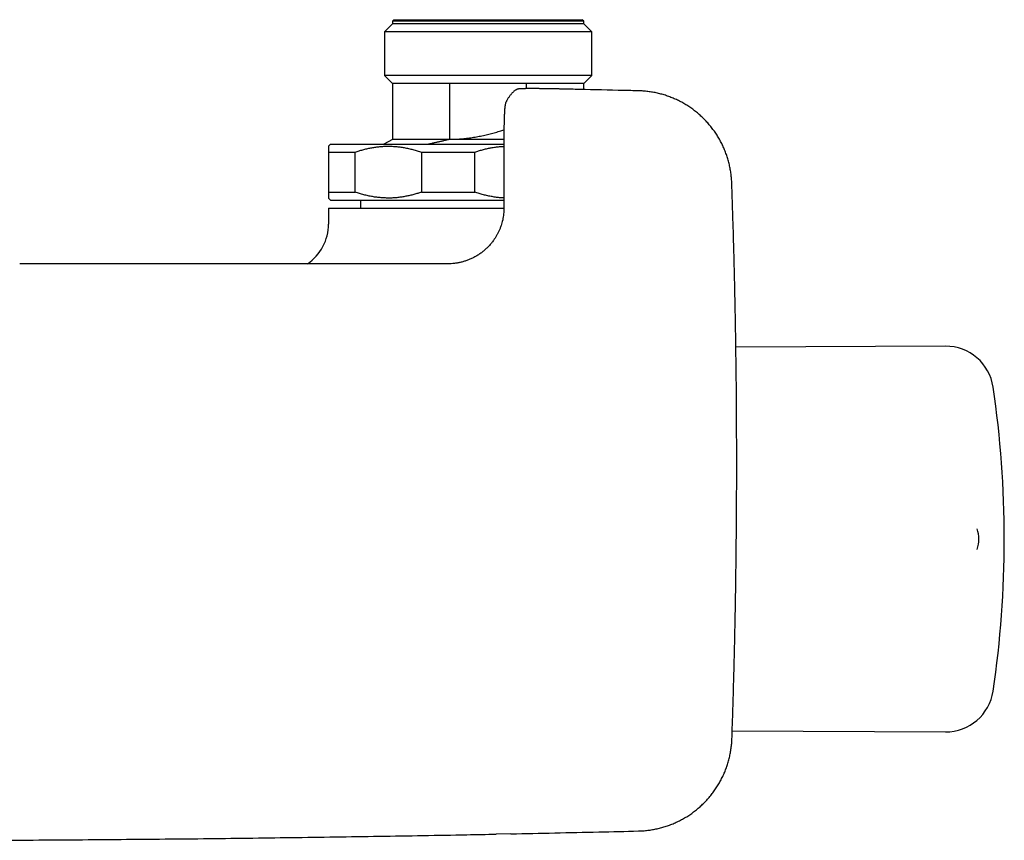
# Model space of a CAD drawing. Header units: millimetres. Extents: x 8 to 806, y 12 to 1720.
# Tile 6 of 131: x 453 to 576, y 757 to 860. Entities that reach past the tile are written whole.
import ezdxf

# ---------------------------------------------------------------- set-up
doc = ezdxf.new("R2010")
doc.units = ezdxf.units.MM

msp = doc.modelspace()

# ---------------------------------------------------------------- linework, layer by layer
at = {"color": 7, "linetype": 'Continuous', "lineweight": 30}
for p, q in [((499.5, 859.71), (498.5, 858.71)), ((499.7, 860.21), (499.5, 860.01)), ((499.5, 860.01), (499.5, 859.71)), ((511.5, 860.01), (499.5, 860.01)), ((511.5, 859.71), (499.5, 859.71)), ((499.7, 860.21), (511.5, 860.21)), ((511.5, 860.21), (523.3, 860.21)), ((523.5, 860.01), (511.5, 860.01)), ((523.5, 859.71), (511.5, 859.71)), ((523.5, 860.01), (523.3, 860.21)), ((523.5, 859.71), (523.5, 860.01)), ((524.5, 858.71), (523.5, 859.71)), ((498.5, 858.71), (498.5, 853.21)), ((511.5, 858.71), (498.5, 858.71)), ((524.5, 858.71), (511.5, 858.71)), ((524.5, 853.21), (524.5, 858.71)), ((498.5, 853.21), (499.5, 852.21)), ((511.5, 853.21), (498.5, 853.21)), ((499.5, 852.21), (499.5, 845.21)), ((506.7, 852.21), (499.5, 852.21)), ((516.3, 852.21), (506.7, 852.21)), ((506.7, 845.22), (506.7, 852.21)), ((524.5, 853.21), (511.5, 853.21)), ((523.5, 852.21), (516.3, 852.21)), ((516.3, 852.21), (516.3, 851.57)), ((523.5, 852.21), (524.5, 853.21)), ((523.5, 851.46), (523.5, 852.21)), ((530.38, 851.3), (530.37, 851.3)), ((513.69, 849.72), (513.68, 849.7)), ((513.68, 849.7), (513.68, 849.7)), ((513.77, 849.95), (513.78, 849.96)), ((513.78, 849.98), (513.79, 849.98)), ((499.5, 845.21), (498.44, 844.6)), ((506.7, 845.21), (499.5, 845.21)), ((506.7, 845.22), (506.7, 845.21)), ((513.49, 845.21), (506.7, 845.21)), ((513.49, 845.35), (513.5, 836.63)), ((491.75, 844.6), (491.5, 844.35)), ((491.5, 843.6), (494.84, 843.6)), ((491.5, 843.6), (491.5, 838.6)), ((491.75, 844.6), (513.49, 844.6)), ((494.84, 838.6), (494.84, 843.6)), ((503.16, 843.6), (509.84, 843.6)), ((503.16, 843.6), (503.16, 838.6)), ((509.84, 838.6), (509.84, 843.6)), ((542.07, 839.73), (542.07, 839.74)), ((491.5, 838.6), (494.84, 838.6)), ((503.16, 838.6), (509.84, 838.6)), ((491.5, 837.85), (491.75, 837.6)), ((491.75, 837.6), (513.5, 837.6)), ((495.5, 837.6), (495.5, 836.6)), ((491.5, 836.6), (491.5, 834.6)), ((491.5, 836.6), (513.5, 836.6)), ((568.89, 819.28), (542.58, 819.16)), ((542.13, 771.05), (568.89, 770.93)), ((542.09, 770.08), (542.09, 770.09)), ((530.39, 758.51), (530.4, 758.51)), ((514.37, 758.15), (512.52, 758.12))]:
    msp.add_line(p, q, dxfattribs=at)
for centre, radius, start, end in [((515.39, 850.72), 0.799, 117.7045, 125.9592), ((485.5, 834.6), 6, 303.8195, 0), ((568.91, 813.28), 6, 8.4268, 90.25), ((446.25, 795.1), 130, 351.5732, 8.4268), ((569.05, 795.1), 4, 341.3018, 18.7325), ((568.91, 776.93), 6, 269.75, 351.5732)]:
    msp.add_arc(centre, radius, start, end, dxfattribs=at)
for points, knots in [([(514.92, 851.37), (514.92, 851.37), (514.88, 851.34), (514.81, 851.28), (514.7, 851.19), (514.6, 851.09), (514.49, 850.99), (514.39, 850.87), (514.29, 850.75), (514.19, 850.62), (514.09, 850.48), (513.99, 850.32), (513.89, 850.16), (513.82, 850.04), (513.79, 849.98)], [0, 0, 0, 0, 0.003212, 0.085439, 0.169618, 0.255233, 0.341822, 0.429001, 0.51647, 0.604525, 0.70032, 0.799178, 0.900064, 1, 1, 1, 1]), ([(520.8, 851.52), (520.74, 851.52), (520.61, 851.52), (520.42, 851.53), (520.24, 851.53), (520.06, 851.53), (519.87, 851.54), (519.67, 851.54), (519.48, 851.55), (519.28, 851.55), (519.09, 851.55), (518.9, 851.55), (518.71, 851.56), (518.52, 851.56), (518.34, 851.56), (518.16, 851.56), (517.98, 851.57), (517.81, 851.57), (517.64, 851.57), (517.48, 851.57), (517.32, 851.57), (517.17, 851.57), (517.03, 851.57), (516.89, 851.57), (516.75, 851.57), (516.62, 851.57), (516.49, 851.57), (516.37, 851.57), (516.25, 851.57), (516.14, 851.57), (516.04, 851.56), (515.94, 851.56), (515.85, 851.56), (515.76, 851.56), (515.68, 851.55), (515.6, 851.55), (515.52, 851.54), (515.45, 851.54), (515.38, 851.53), (515.33, 851.53), (515.29, 851.52), (515.25, 851.51), (515.21, 851.5), (515.16, 851.49), (515.11, 851.47), (515.06, 851.45), (515.03, 851.43), (515.02, 851.43)], [0, 0, 0, 0, 0.023393, 0.045267, 0.065898, 0.087189, 0.11096, 0.13474, 0.158549, 0.182414, 0.206363, 0.23042, 0.25461, 0.278959, 0.303452, 0.327824, 0.352021, 0.37607, 0.399981, 0.423766, 0.44744, 0.471019, 0.494522, 0.517957, 0.541368, 0.56518, 0.589099, 0.613129, 0.637276, 0.661552, 0.685968, 0.710549, 0.735331, 0.760372, 0.785776, 0.811721, 0.838559, 0.867076, 0.89962, 0.920688, 0.933832, 0.945098, 0.955841, 0.967562, 0.979104, 0.991828, 1, 1, 1, 1]), ([(530.37, 851.3), (529.74, 851.31), (527.29, 851.37), (524.1, 851.45), (521.53, 851.5), (520.8, 851.52)], [0, 0, 0, 0, 0.196641, 0.770712, 1, 1, 1, 1]), ([(542.07, 839.74), (542.07, 839.82), (542.06, 839.99), (542.04, 840.27), (542.01, 840.56), (541.98, 840.86), (541.94, 841.16), (541.89, 841.45), (541.83, 841.74), (541.77, 842.03), (541.7, 842.32), (541.62, 842.61), (541.53, 842.9), (541.44, 843.18), (541.34, 843.46), (541.23, 843.74), (541.12, 844.02), (541, 844.29), (540.87, 844.56), (540.74, 844.82), (540.6, 845.09), (540.45, 845.35), (540.3, 845.6), (540.14, 845.86), (539.97, 846.1), (539.8, 846.35), (539.62, 846.59), (539.43, 846.82), (539.24, 847.05), (539.05, 847.28), (538.85, 847.5), (538.64, 847.71), (538.43, 847.92), (538.21, 848.13), (537.99, 848.33), (537.77, 848.52), (537.53, 848.71), (537.3, 848.89), (537.06, 849.07), (536.81, 849.24), (536.57, 849.4), (536.31, 849.56), (536.06, 849.71), (535.8, 849.86), (535.53, 850), (535.26, 850.13), (534.99, 850.25), (534.72, 850.37), (534.44, 850.48), (534.16, 850.59), (533.88, 850.69), (533.6, 850.78), (533.31, 850.86), (533.03, 850.94), (532.74, 851.01), (532.44, 851.07), (532.15, 851.12), (531.85, 851.17), (531.56, 851.21), (531.26, 851.25), (530.96, 851.27), (530.67, 851.29), (530.48, 851.3), (530.38, 851.3)], [0, 0, 0, 0, 0.012914, 0.029338, 0.045779, 0.062235, 0.078701, 0.095175, 0.111679, 0.128047, 0.144452, 0.160924, 0.177443, 0.193989, 0.210544, 0.227079, 0.243574, 0.26001, 0.276366, 0.292699, 0.309126, 0.325594, 0.342093, 0.358613, 0.375142, 0.39167, 0.408183, 0.424672, 0.441128, 0.457533, 0.473925, 0.490355, 0.506811, 0.523286, 0.539773, 0.556265, 0.572751, 0.589226, 0.60568, 0.622112, 0.6385, 0.654862, 0.671297, 0.687786, 0.704311, 0.720854, 0.737393, 0.753906, 0.770374, 0.786778, 0.803115, 0.819462, 0.835883, 0.852359, 0.868876, 0.885418, 0.901966, 0.9185, 0.935003, 0.95146, 0.967844, 0.984165, 1, 1, 1, 1]), ([(513.68, 849.7), (513.68, 849.67), (513.66, 849.6), (513.65, 849.51), (513.63, 849.44), (513.63, 849.38), (513.62, 849.33), (513.61, 849.29), (513.61, 849.25), (513.6, 849.2), (513.6, 849.13), (513.59, 849.06), (513.58, 848.98), (513.57, 848.9), (513.57, 848.82), (513.56, 848.75), (513.56, 848.69), (513.56, 848.62), (513.55, 848.56), (513.55, 848.45), (513.54, 848.31), (513.53, 848.15), (513.53, 848.02), (513.53, 847.92), (513.52, 847.83), (513.52, 847.76), (513.52, 847.7), (513.52, 847.65), (513.52, 847.6), (513.52, 847.53), (513.51, 847.45), (513.51, 847.35), (513.51, 847.24), (513.51, 847.1), (513.5, 846.93), (513.5, 846.76), (513.5, 846.6), (513.5, 846.43), (513.49, 846.25), (513.49, 846.05), (513.49, 845.84), (513.49, 845.6), (513.49, 845.43), (513.49, 845.35)], [0, 0, 0, 0, 0.022496, 0.04492, 0.06241, 0.075896, 0.087652, 0.097743, 0.109168, 0.12396, 0.139767, 0.16463, 0.190339, 0.218183, 0.24627, 0.267535, 0.286308, 0.302742, 0.321911, 0.345498, 0.392475, 0.437466, 0.465798, 0.491178, 0.512216, 0.528407, 0.53903, 0.550661, 0.563448, 0.577378, 0.594307, 0.615448, 0.640665, 0.66985, 0.702953, 0.740027, 0.769048, 0.800328, 0.834063, 0.870518, 0.910032, 0.953026, 1, 1, 1, 1]), ([(513.75, 849.91), (513.75, 849.91), (513.74, 849.89), (513.73, 849.87), (513.72, 849.83), (513.71, 849.8), (513.7, 849.76), (513.69, 849.74), (513.69, 849.72), (513.69, 849.72)], [0, 0, 0, 0, 0.0229708, 0.1770963, 0.3418508, 0.5235708, 0.7309592, 0.9765436, 1, 1, 1, 1]), ([(506.7, 845.22), (506.94, 845.22), (507.41, 845.23), (508.11, 845.28), (508.81, 845.35), (509.52, 845.44), (510.22, 845.56), (510.91, 845.7), (511.6, 845.86), (512.28, 846.04), (512.91, 846.21), (513.32, 846.34), (513.5, 846.39)], [0, 0, 0, 0, 0.1017805, 0.2035959, 0.3053808, 0.4082484, 0.5111452, 0.6140208, 0.7155112, 0.8170308, 0.9185596, 1, 1, 1, 1]), ([(506.7, 845.21), (506.57, 845.18), (506.31, 845.12), (505.92, 845.03), (505.52, 844.94), (505.13, 844.85), (504.74, 844.76), (504.38, 844.68), (504.15, 844.63), (504.05, 844.6)], [0, 0, 0, 0, 0.1468, 0.293777, 0.442133, 0.590488, 0.739589, 0.88869, 1, 1, 1, 1]), ([(491.5, 844.35), (491.5, 844.35), (491.5, 844.35), (491.5, 844.33), (491.5, 844.29), (491.5, 844.23), (491.5, 844.16), (491.5, 844.08), (491.5, 843.98), (491.5, 843.87), (491.5, 843.74), (491.5, 843.65), (491.5, 843.6)], [0, 0, 0, 0, 0.082712, 0.201617, 0.300534, 0.399452, 0.498745, 0.598039, 0.698378, 0.798717, 0.899358, 1, 1, 1, 1]), ([(494.84, 843.6), (495, 843.66), (495.32, 843.77), (495.81, 843.91), (496.3, 844.04), (496.79, 844.14), (497.29, 844.23), (497.8, 844.29), (498.31, 844.34), (498.83, 844.36), (499.36, 844.35), (499.91, 844.32), (500.45, 844.27), (500.99, 844.18), (501.54, 844.07), (502.08, 843.94), (502.62, 843.79), (502.98, 843.66), (503.16, 843.6)], [0, 0, 0, 0, 0.059242, 0.118515, 0.177782, 0.237017, 0.297413, 0.357852, 0.418287, 0.478678, 0.54299, 0.607357, 0.671727, 0.736043, 0.802005, 0.868012, 0.934027, 1, 1, 1, 1]), ([(509.84, 843.6), (510, 843.66), (510.32, 843.77), (510.81, 843.91), (511.3, 844.04), (511.79, 844.14), (512.29, 844.23), (512.8, 844.29), (513.2, 844.33), (513.43, 844.34), (513.49, 844.34)], [0, 0, 0, 0, 0.134669, 0.269406, 0.404131, 0.538782, 0.676072, 0.81346, 0.950841, 1, 1, 1, 1]), ([(542.09, 770.09), (542.1, 770.21), (542.13, 771.24), (542.2, 773.18), (542.28, 775.89), (542.35, 778.61), (542.42, 781.33), (542.48, 784.05), (542.53, 786.77), (542.58, 789.5), (542.61, 792.22), (542.64, 794.94), (542.67, 797.67), (542.68, 800.39), (542.69, 803.11), (542.69, 805.84), (542.68, 808.56), (542.67, 811.28), (542.65, 814.01), (542.62, 816.73), (542.58, 819.45), (542.54, 822.18), (542.48, 824.9), (542.43, 827.62), (542.36, 830.35), (542.29, 833.07), (542.2, 835.79), (542.13, 838.01), (542.09, 839.32), (542.07, 839.73)], [0, 0, 0, 0, 0.005367, 0.044341, 0.083302, 0.122332, 0.161434, 0.200535, 0.239635, 0.278736, 0.317836, 0.356937, 0.396038, 0.43514, 0.474243, 0.513344, 0.552445, 0.591546, 0.630647, 0.669749, 0.708851, 0.747953, 0.787054, 0.826155, 0.865256, 0.904357, 0.943461, 0.982556, 1, 1, 1, 1]), ([(491.5, 838.6), (491.5, 838.56), (491.5, 838.47), (491.5, 838.34), (491.5, 838.23), (491.5, 838.13), (491.5, 838.05), (491.5, 837.98), (491.5, 837.92), (491.5, 837.88), (491.5, 837.86), (491.5, 837.86), (491.5, 837.86)], [0, 0, 0, 0, 0.099014, 0.198027, 0.297318, 0.396608, 0.496861, 0.597114, 0.697748, 0.798382, 0.914063, 1, 1, 1, 1]), ([(503.16, 838.6), (503, 838.55), (502.68, 838.44), (502.19, 838.3), (501.7, 838.17), (501.21, 838.07), (500.71, 837.98), (500.2, 837.91), (499.69, 837.87), (499.17, 837.85), (498.64, 837.86), (498.09, 837.89), (497.55, 837.94), (497.01, 838.03), (496.46, 838.13), (495.92, 838.27), (495.38, 838.42), (495.02, 838.54), (494.84, 838.6)], [0, 0, 0, 0, 0.059242, 0.118515, 0.177782, 0.237017, 0.297413, 0.357852, 0.418287, 0.478678, 0.54299, 0.607357, 0.671727, 0.736043, 0.802005, 0.868012, 0.934027, 1, 1, 1, 1]), ([(513.5, 837.87), (513.36, 837.87), (513.05, 837.89), (512.55, 837.94), (512.01, 838.03), (511.46, 838.13), (510.92, 838.27), (510.38, 838.42), (510.02, 838.54), (509.84, 838.6)], [0, 0, 0, 0, 0.108406, 0.254574, 0.400621, 0.550402, 0.700287, 0.850192, 1, 1, 1, 1]), ([(513.5, 836.63), (513.5, 836.5), (513.49, 836.24), (513.46, 835.86), (513.41, 835.49), (513.34, 835.12), (513.25, 834.75), (513.14, 834.4), (513.01, 834.05), (512.87, 833.71), (512.71, 833.38), (512.53, 833.07), (512.34, 832.77), (512.12, 832.44), (511.85, 832.1), (511.53, 831.75), (511.2, 831.43), (510.86, 831.14), (510.49, 830.87), (510.12, 830.63), (509.73, 830.41), (509.34, 830.22), (508.94, 830.06), (508.53, 829.92), (508.13, 829.81), (507.72, 829.72), (507.31, 829.66), (506.9, 829.62), (506.62, 829.62), (506.49, 829.62)], [0, 0, 0, 0, 0.035284, 0.069892, 0.104203, 0.138517, 0.172561, 0.206355, 0.240034, 0.273511, 0.30638, 0.338923, 0.37145, 0.403933, 0.446724, 0.489095, 0.531091, 0.572509, 0.613402, 0.653837, 0.693872, 0.733563, 0.772904, 0.811706, 0.850024, 0.887938, 0.925525, 0.962856, 1, 1, 1, 1]), ([(506.49, 829.62), (505.59, 829.62), (503.8, 829.62), (501.14, 829.62), (498.5, 829.62), (495.88, 829.62), (493.3, 829.62), (490.74, 829.62), (488.12, 829.62), (485.45, 829.62), (482.73, 829.62), (480.04, 829.62), (477.38, 829.63), (474.76, 829.63), (472.17, 829.63), (469.61, 829.63), (467.08, 829.63), (464.59, 829.63), (462.14, 829.63), (459.74, 829.63), (457.39, 829.63), (455.06, 829.63), (453.53, 829.63), (452.76, 829.63)], [0, 0, 0, 0, 0.050151, 0.0998, 0.148946, 0.19759, 0.245732, 0.293372, 0.34051, 0.391782, 0.442447, 0.492504, 0.541955, 0.590798, 0.639035, 0.686664, 0.733687, 0.780102, 0.825911, 0.870311, 0.914126, 0.957356, 1, 1, 1, 1]), ([(530.4, 758.51), (530.48, 758.51), (530.66, 758.52), (530.94, 758.53), (531.23, 758.56), (531.53, 758.59), (531.83, 758.63), (532.12, 758.68), (532.41, 758.73), (532.71, 758.79), (533, 758.86), (533.28, 758.93), (533.57, 759.02), (533.86, 759.11), (534.14, 759.2), (534.42, 759.31), (534.7, 759.42), (534.97, 759.54), (535.24, 759.66), (535.51, 759.79), (535.77, 759.93), (536.03, 760.07), (536.29, 760.22), (536.55, 760.38), (536.8, 760.54), (537.04, 760.71), (537.28, 760.89), (537.52, 761.07), (537.75, 761.26), (537.98, 761.45), (538.2, 761.65), (538.42, 761.85), (538.63, 762.06), (538.84, 762.28), (539.04, 762.5), (539.24, 762.72), (539.43, 762.95), (539.61, 763.19), (539.79, 763.42), (539.96, 763.67), (540.13, 763.91), (540.29, 764.16), (540.44, 764.42), (540.59, 764.68), (540.73, 764.94), (540.87, 765.21), (541, 765.48), (541.12, 765.75), (541.24, 766.03), (541.34, 766.3), (541.44, 766.58), (541.54, 766.86), (541.62, 767.15), (541.7, 767.44), (541.78, 767.73), (541.84, 768.02), (541.9, 768.31), (541.95, 768.61), (541.99, 768.9), (542.03, 769.2), (542.06, 769.49), (542.08, 769.79), (542.09, 769.98), (542.09, 770.08)], [0, 0, 0, 0, 0.01311, 0.029528, 0.045963, 0.062412, 0.078871, 0.095339, 0.111836, 0.128198, 0.144596, 0.161061, 0.177573, 0.194113, 0.210661, 0.22719, 0.243678, 0.260108, 0.276457, 0.292784, 0.309204, 0.325666, 0.342158, 0.358671, 0.375194, 0.391715, 0.408221, 0.424704, 0.441153, 0.457552, 0.473937, 0.490361, 0.506811, 0.523279, 0.539759, 0.556244, 0.572724, 0.589192, 0.60564, 0.622065, 0.638447, 0.654803, 0.671231, 0.687713, 0.704231, 0.720767, 0.7373, 0.753806, 0.770268, 0.786666, 0.802996, 0.819337, 0.835751, 0.852221, 0.868731, 0.885266, 0.901808, 0.918335, 0.934832, 0.951282, 0.967659, 0.983974, 1, 1, 1, 1]), ([(514.37, 758.15), (516.2, 758.19), (519.87, 758.27), (525.22, 758.39), (528.72, 758.47), (530.39, 758.51)], [0, 0, 0, 0, 0.343743, 0.687415, 1, 1, 1, 1]), ([(446.2, 757.34), (446.89, 757.34), (449.41, 757.35), (453.77, 757.37), (459.28, 757.41), (464.79, 757.45), (470.3, 757.5), (475.81, 757.55), (481.32, 757.62), (486.82, 757.69), (492.33, 757.77), (497.84, 757.85), (503.35, 757.94), (508.24, 758.03), (511.29, 758.09), (512.51, 758.12)], [0, 0, 0, 0, 0.031022, 0.11411, 0.197214, 0.280325, 0.36343, 0.44652, 0.529584, 0.612614, 0.695649, 0.778717, 0.861809, 0.944915, 1, 1, 1, 1])]:
    msp.add_open_spline(points, degree=3, knots=knots, dxfattribs=at)

doc.saveas('drawing.dxf')
